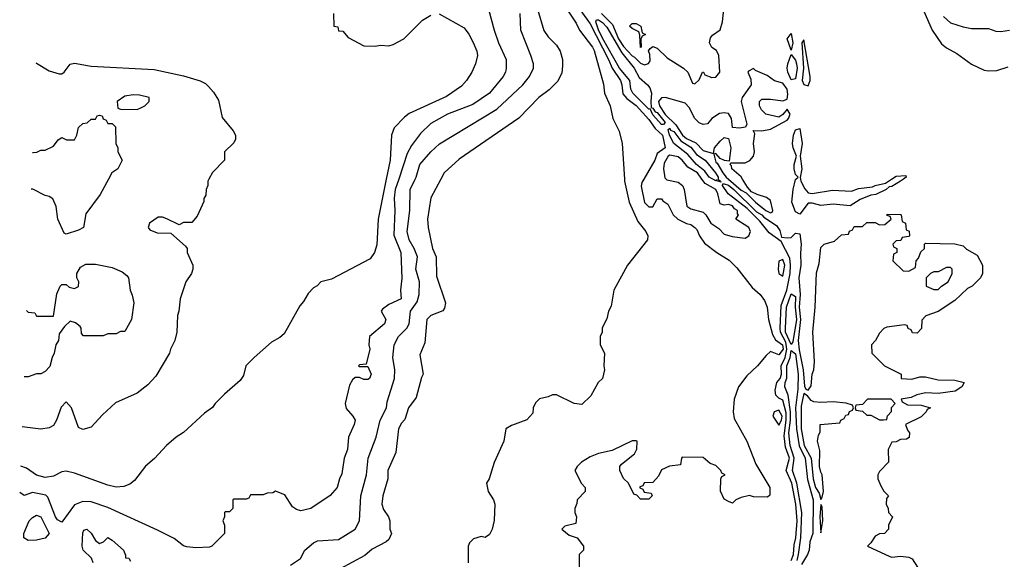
# Model space of a CAD drawing. Header units: inches. Extents: x 2348352 to 2479776, y 460422 to 613655.
# Tile 243 of 256: x 2350489 to 2355186, y 578187 to 580761. Entities that reach past the tile are written whole.
import ezdxf

# ---------------------------------------------------------------- set-up
doc = ezdxf.new("R2010")
doc.units = ezdxf.units.IN
doc.header["$MEASUREMENT"] = 0
doc.layers.add('C3557', color=7, linetype='Continuous')
doc.layers.add('C3558', color=7, linetype='Continuous')

msp = doc.modelspace()

# ---------------------------------------------------------------- linework, layer by layer
at = {"layer": 'C3557', "color": 4}
for points, elevation in [([(2352297, 580000), (2352280.5, 579950), (2352274.7, 579910), (2352278.9, 579850), (2352273.4, 579733.4), (2352306.6, 579650), (2352311.7, 579528.3), (2352306, 579470), (2352309.2, 579430), (2352250, 579402), (2352220.5, 579379.5), (2352212.7, 579370), (2352236, 579330), (2352229.4, 579310), (2352158, 579250), (2352155.3, 579210), (2352159, 579190), (2352142, 579118), (2352110, 579114), (2352106, 579110), (2352110, 579106), (2352150, 579106), (2352166, 579070), (2352158, 579050), (2352150, 579044.7), (2352130, 579044.7), (2352110, 579054), (2352090, 579054), (2352076.4, 579043.6), (2352062.7, 579017.3), (2352041.2, 578930), (2352046.8, 578906.8), (2352079, 578870), (2352089, 578850), (2352085.2, 578830), (2352057.2, 578770), (2352052.3, 578710), (2352037.2, 578670), (2352025.6, 578594.4), (2352014, 578570), (2352004, 578530), (2351970, 578491.3), (2351878, 578430), (2351830, 578418), (2351810, 578424.7), (2351790, 578438), (2351754.4, 578494.4), (2351710, 578512), (2351696.4, 578503.6), (2351670, 578502), (2351650, 578494), (2351590, 578494), (2351582, 578478), (2351570, 578474), (2351510, 578474), (2351506, 578470), (2351506, 578430), (2351490, 578414), (2351470, 578414), (2351466, 578410), (2351466, 578390), (2351458, 578370), (2351466, 578350), (2351466, 578310), (2351406, 578250), (2351394.6, 578245.4), (2351330, 578241), (2351287.1, 578247.1), (2351270, 578251.3), (2351226, 578286), (2351146.4, 578326.4), (2350910, 578433.4), (2350830, 578460.7), (2350790, 578462.8), (2350750, 578446.8), (2350690, 578364.7), (2350670, 578376), (2350660.7, 578390), (2350622.8, 578482.8), (2350613.4, 578493.4), (2350550, 578506), (2350510, 578492), (2350489.1, 578506.2)], 92), ([(2352237.2, 580000), (2352198.4, 579810), (2352193.2, 579686.8), (2352182, 579650), (2352160.4, 579619.6), (2351976.4, 579523.6), (2351926, 579510), (2351908.4, 579491.6), (2351890, 579482), (2351864.7, 579455.3), (2351843.1, 579416.9), (2351824.7, 579395.3), (2351750, 579262), (2351730, 579244.7), (2351690, 579222), (2351608, 579150), (2351568, 579110), (2351556.4, 579063.6), (2351540.4, 579039.6), (2351465.6, 578974.4), (2351422, 578930), (2351409.1, 578910.9), (2351370, 578884.7), (2351270, 578791), (2351235.3, 578770), (2351189.5, 578730.5), (2351132.1, 578667.9), (2351089.5, 578630.5), (2351037.5, 578562.5), (2351014.8, 578545.2), (2350986.3, 578533.7), (2350950, 578530.6), (2350910, 578540.5), (2350750, 578597.3), (2350710, 578606.8), (2350690, 578604), (2350650, 578583.1), (2350610, 578577.6), (2350570, 578588.2), (2350521.2, 578621.2), (2350493.8, 578630.7)], 96), ([(2351391.6, 580000), (2351386, 579990), (2351386, 579970), (2351378, 579950), (2351376.4, 579923.6), (2351367.3, 579907.3), (2351367.3, 579892.7), (2351336.4, 579823.6), (2351310, 579794), (2351270, 579794), (2351250, 579782), (2351191.6, 579811.6), (2351170, 579818), (2351150, 579818), (2351108, 579790), (2351102, 579770), (2351110, 579758), (2351144.7, 579744.7), (2351210, 579742), (2351280.4, 579680.4), (2351288, 579670), (2351288, 579650), (2351315.3, 579590), (2351315.3, 579570), (2351308, 579550), (2351282, 579510), (2351255.3, 579430), (2351248.7, 579370), (2351242, 579350), (2351239, 579270), (2351229.1, 579230.9), (2351209, 579190), (2351204, 579170), (2351138.9, 579061.1), (2351100.1, 579019.9), (2351050, 578978.8), (2350946.8, 578933.2), (2350884.1, 578875.9), (2350830, 578818), (2350790, 578806), (2350770, 578816), (2350735.5, 578910), (2350710, 578937.3), (2350686.9, 578913.1), (2350664.2, 578850), (2350650, 578824.9), (2350630, 578813.4), (2350590, 578808), (2350501, 578818.5)], 104), ([(2350912.2, 580000), (2350873.6, 579926.4), (2350804.7, 579835.3), (2350794, 579770), (2350770, 579756), (2350710, 579738), (2350702, 579742), (2350671, 579810), (2350662.8, 579870), (2350646.4, 579906.4), (2350630, 579918), (2350610, 579922), (2350551.6, 579951.6), (2350544.1, 579952)], 108), ([(2351780.7, 578159.3), (2351829.4, 578190.6), (2351850, 578231), (2351890, 578266), (2351910, 578274.8), (2352010, 578282), (2352090, 578331), (2352109.5, 578370.5), (2352117, 578490), (2352143.6, 578590), (2352151.4, 578668.6), (2352189.5, 578770), (2352209.4, 578850), (2352239.3, 578910), (2352242.5, 578937.5), (2352277, 579050), (2352278.4, 579090), (2352269.6, 579150), (2352275.1, 579210), (2352296, 579250), (2352335.1, 579290), (2352347, 579310), (2352353.2, 579370), (2352385.6, 579414.4), (2352395.1, 579450), (2352396.9, 579510), (2352378.4, 579570), (2352387, 579630), (2352371.6, 579670), (2352347.6, 579710), (2352337, 579750), (2352349.6, 579850), (2352352, 579950), (2352376, 580000)], 88), ([(2352497.8, 580000), (2352449.6, 579910.4), (2352434.5, 579810), (2352437, 579770), (2352458, 579670), (2352475.1, 579630), (2352477.5, 579537.5), (2352520.9, 579410), (2352515.9, 579384.1), (2352507.2, 579372.8), (2352450, 579350.4), (2352432, 579330), (2352421.2, 579218.8), (2352398, 579162), (2352414, 579070), (2352406, 579054), (2352380.8, 578959.2), (2352344.5, 578910), (2352326.6, 578853.4), (2352310, 578836), (2352296, 578810), (2352283.2, 578696.8), (2352245.2, 578610), (2352245.2, 578570), (2352220.9, 578490), (2352216.2, 578450), (2352223.9, 578423.9), (2352249, 578390), (2352255.3, 578370), (2352254, 578330), (2352262, 578310), (2352250, 578282), (2352238, 578270), (2352170, 578236), (2352135.6, 578204.4), (2352018.4, 578141.6)], 84), ([(2353373.4, 580000), (2353374, 579990), (2353395.8, 579890), (2353437.7, 579797.7), (2353476, 579750), (2353485.2, 579730), (2353484, 579710), (2353389.2, 579590), (2353324, 579470), (2353310, 579394), (2353298, 579370), (2353290, 579334), (2353268.4, 579291.6), (2353268, 579270), (2353258, 579250), (2353258, 579210), (2353278, 579170), (2353275.3, 579110), (2353279, 579090), (2353268.7, 579050), (2353248.7, 579030), (2353213.6, 578966.4), (2353170, 578926), (2353134, 578930), (2353050, 578972), (2353030, 578972), (2353010, 578962), (2352968.4, 578951.6), (2352950, 578934), (2352938, 578910), (2352936.4, 578883.6), (2352908.4, 578851.6), (2352834.6, 578825.4), (2352808, 578810), (2352798, 578750), (2352752.1, 578647.9), (2352728.9, 578571.1), (2352715.3, 578550), (2352724, 578510), (2352749.2, 578470), (2352755.1, 578450), (2352752, 578372), (2352742.7, 578330), (2352730, 578304.7), (2352710, 578291.3), (2352690, 578296), (2352654.6, 578285.4), (2352634.6, 578265.4), (2352628.7, 578250), (2352628, 578170)], 76), ([(2353466.2, 580000), (2353456.5, 579983.5), (2353453.6, 579966.4), (2353470, 579888.7), (2353490, 579868.7), (2353510, 579868.7), (2353530, 579906), (2353550, 579906), (2353556.4, 579896.4), (2353580.4, 579880.4), (2353606, 579830), (2353628, 579810), (2353670, 579789), (2353690, 579784), (2353710, 579769), (2353719.5, 579759.5), (2353732.7, 579730), (2353755.5, 579695.5), (2353814, 579650), (2353873.4, 579613.4), (2353910, 579577.2), (2353982.7, 579482.7), (2354021.2, 579450), (2354042, 579422), (2354054, 579390), (2354060.9, 579330), (2354079.5, 579259.5), (2354094, 579234), (2354127.3, 579210), (2354130.8, 579190), (2354110, 579161.6), (2354070, 579178.8), (2354050, 579159.1), (2354009.4, 579110), (2353958, 579062), (2353917.2, 579010), (2353897.2, 578950), (2353893.2, 578890), (2353898, 578858), (2353957.2, 578750), (2354000.2, 578640.2), (2354068, 578530), (2354067.3, 578492.7), (2354056.4, 578483.6), (2353990, 578484.7), (2353970, 578491.3), (2353930, 578482), (2353906, 578470), (2353890, 578454), (2353870, 578462), (2353850, 578474), (2353832.7, 578512.7), (2353834, 578570), (2353838, 578582), (2353854, 578590), (2353838, 578598), (2353834, 578610), (2353810, 578634), (2353783.6, 578643.6), (2353750, 578672), (2353650, 578674), (2353646, 578670), (2353642, 578638), (2353588.4, 578631.6), (2353550, 578614), (2353536.4, 578583.6), (2353510, 578554), (2353468.4, 578551.6), (2353462, 578538), (2353447.3, 578532.7), (2353447.3, 578527.3), (2353462, 578522), (2353467.3, 578507.3), (2353502, 578502), (2353506, 578490), (2353490, 578474), (2353450, 578474), (2353432.7, 578492.7), (2353418, 578498), (2353394, 578550), (2353370, 578572), (2353351.3, 578610), (2353352, 578630), (2353359.6, 578640.4), (2353422, 578690), (2353432.7, 578712.7), (2353434, 578750), (2353430, 578752), (2353410, 578752), (2353314.6, 578705.4), (2353250, 578691), (2353210, 578676), (2353169.1, 578650.9), (2353148, 578630), (2353138, 578610), (2353168.4, 578548.4), (2353186, 578530), (2353186, 578510), (2353148, 578470), (2353147.3, 578452.7), (2353138, 578430), (2353138, 578410), (2353146, 578390), (2353142, 578358), (2353090, 578344.7), (2353075.3, 578330), (2353110, 578302), (2353149, 578289), (2353178, 578250), (2353178, 578230), (2353158, 578210), (2353158, 578150)], 72), ([(2353573.1, 580000), (2353576.9, 579996.9), (2353630, 579986), (2353651, 579970), (2353658.8, 579950), (2353671, 579871), (2353690, 579858), (2353750, 579842.8), (2353762.8, 579830), (2353786, 579790), (2353824, 579764), (2353850, 579738), (2353887.1, 579727.1), (2353950, 579718), (2353968, 579730), (2353975.3, 579750), (2353968, 579770), (2353906, 579810), (2353918, 579830), (2353912.9, 579832.9), (2353913.3, 579850), (2353898.9, 579858.9), (2353890, 579872.4), (2353870, 579879.3), (2353850, 579875.3), (2353830, 579882), (2353819.6, 579930), (2353809.5, 579950), (2353758.7, 579978.7), (2353743.4, 580000)], 72), ([(2353821.2, 580000), (2353832.7, 579990), (2353833.7, 579986.3), (2353830, 579987), (2353818, 579990), (2353816.4, 579996.4), (2353810, 579991.6), (2353795.3, 580000)], 68), ([(2354170, 578180.9), (2354179.9, 578210), (2354183.3, 578256.7), (2354191.1, 578290), (2354197.5, 578370), (2354191.6, 578450), (2354172.3, 578550), (2354145.7, 578610), (2354160.8, 578670), (2354141.4, 578721.4), (2354136.2, 578776.2), (2354145.6, 578850), (2354144.9, 578884.9), (2354130, 578946), (2354110, 578956), (2354096, 578970), (2354093, 578993), (2354100.4, 579030), (2354116.4, 579050), (2354122.8, 579070), (2354121.2, 579110), (2354141.1, 579150), (2354149, 579190), (2354143, 579223), (2354117.6, 579270), (2354116.7, 579290), (2354122.3, 579397.7), (2354149, 579470), (2354164.2, 579550), (2354166.6, 579590), (2354162.9, 579622.9), (2354122, 579702), (2354064, 579744), (2354019, 579799.1), (2353960.1, 579860.1), (2353869.4, 579929.4), (2353841.3, 579970), (2353842.8, 579977.2), (2353850, 579978), (2353870, 579970.8), (2353895.5, 579950), (2354003.9, 579843.9), (2354030, 579830.2), (2354039.1, 579819.1), (2354098.7, 579778.7), (2354115.3, 579755.3), (2354123.9, 579723.9), (2354150, 579719.8), (2354170, 579722.3), (2354190, 579741.7), (2354210, 579738.8), (2354217.6, 579690), (2354213.2, 579646.8), (2354215.9, 579590), (2354205.5, 579530), (2354211.9, 579450), (2354206.9, 579390), (2354214.3, 579330), (2354203, 579230), (2354206.7, 579186.7), (2354226.6, 579090), (2354232.3, 579012.3), (2354239.1, 578999.1), (2354250, 578993), (2354265.1, 579014.9), (2354269.7, 579070), (2354277.2, 579090), (2354281.2, 579130), (2354272, 579270), (2354283.5, 579390), (2354290, 579554), (2354302, 579598), (2354310, 579674), (2354326, 579690), (2354376.4, 579703.6), (2354410, 579734), (2354442, 579738), (2354447.3, 579752.7), (2354462, 579758), (2354470, 579774), (2354510, 579774), (2354530, 579794), (2354570, 579794), (2354590, 579782), (2354616.4, 579783.6), (2354646, 579810), (2354642, 579822), (2354627.3, 579827.3), (2354627.3, 579832.7), (2354690, 579831.3), (2354694, 579830), (2354698, 579798), (2354714, 579790), (2354718, 579758), (2354731.6, 579751.6), (2354734, 579730), (2354730, 579726), (2354698, 579722), (2354692.7, 579707.3), (2354670, 579706), (2354654, 579690), (2354658, 579678), (2354674, 579670), (2354674, 579650), (2354658, 579642), (2354654, 579610), (2354703.6, 579563.6), (2354730, 579562), (2354762, 579578), (2354766, 579610), (2354776.4, 579623.6), (2354787.3, 579652.7), (2354806, 579670), (2354806, 579690), (2354810, 579694), (2354950, 579691.3), (2354990, 579682), (2355006.4, 579666.4), (2355056.9, 579636.9), (2355082, 579590), (2355082, 579550), (2355072, 579530), (2355032, 579490), (2355010, 579478), (2354950, 579422), (2354870, 579368.7), (2354811.6, 579348.4), (2354792.7, 579327.3), (2354791.6, 579288.4), (2354770, 579266), (2354747.3, 579267.3), (2354742, 579282), (2354727.3, 579287.3), (2354722, 579302), (2354710, 579306), (2354625.4, 579294.6), (2354611.6, 579288.4), (2354590, 579266), (2354572, 579230), (2354552, 579210), (2354554, 579170), (2354614, 579110), (2354694, 579070), (2354694, 579050), (2354745.4, 579045.4), (2354783.1, 579056.9), (2354810, 579058), (2354870, 579043), (2354950, 579042), (2354994, 579030), (2354982.8, 579010), (2354951.6, 578988.4), (2354870, 578977), (2354810, 578980.9), (2354768.2, 578971.8), (2354741.4, 578958.6), (2354694, 578950), (2354698, 578938), (2354723.6, 578923.6), (2354790, 578922), (2354834, 578910), (2354818, 578902), (2354814, 578890), (2354790, 578866), (2354714, 578830), (2354723.6, 578803.6), (2354734, 578790), (2354732.7, 578767.3), (2354719.6, 578760.4), (2354690, 578758), (2354670, 578748), (2354650, 578746), (2354632, 578710), (2354634, 578650), (2354590, 578606), (2354582, 578590), (2354582, 578570), (2354596.9, 578536.9), (2354611.6, 578511.6), (2354634, 578490), (2354623.6, 578476.4), (2354622, 578450), (2354632, 578430), (2354634, 578410), (2354652, 578390), (2354634, 578350), (2354634, 578330), (2354614, 578310), (2354590, 578308), (2354570, 578298), (2354550, 578266), (2354534, 578250), (2354639.8, 578199.8), (2354650, 578197.3), (2354690, 578202.4), (2354730, 578197.1), (2354746, 578190), (2354771.3, 578150)], 68), ([(2353870.9, 580000), (2353930, 579947.4), (2353955.1, 579935.1), (2353999.5, 579890), (2354047.8, 579850), (2354070, 579839.3), (2354078, 579842), (2354082, 579850), (2354070, 579899), (2354052.3, 579912.3), (2354006.3, 579926.3), (2353979.7, 579939.7), (2353961.1, 579961.1), (2353937.7, 580000)], 72), ([(2354704.7, 580000), (2354691.3, 579990), (2354650, 579965.2), (2354636.9, 579963.1), (2354622, 579950), (2354573.7, 579926.3), (2354550, 579924), (2354497.6, 579902.4), (2354450, 579872.3), (2354370, 579880.7), (2354310, 579874), (2354270, 579886.2), (2354250, 579884.8), (2354210, 579832.7), (2354190, 579844.5), (2354172.9, 579890), (2354179.3, 579950), (2354190, 579998), (2354192, 580000)], 68), ([(2354213.6, 580000), (2354215.8, 579990), (2354233.9, 579953.9), (2354250, 579934.4), (2354270, 579931.1), (2354366.9, 579946.9), (2354456.9, 579943.1), (2354490, 579954.9), (2354557, 579963), (2354569.6, 579970.4), (2354619.3, 579980.7), (2354648.4, 580000)], 68), ([(2350522.1, 579373.9), (2350530, 579366), (2350562, 579362), (2350570, 579346), (2350650, 579346), (2350666.4, 579453.6), (2350682, 579490), (2350690, 579498), (2350710, 579498), (2350724.7, 579484.7), (2350750, 579478), (2350770, 579488), (2350772, 579510), (2350762, 579530), (2350762, 579550), (2350779.6, 579580.4), (2350805.4, 579594.6), (2350850, 579595.3), (2350930, 579579), (2350978, 579558), (2351000.4, 579540.4), (2351008, 579530), (2351015.3, 579470), (2351026, 579446), (2351033.2, 579410), (2351022, 579330), (2350990, 579274), (2350970, 579274), (2350950, 579262), (2350910, 579262), (2350887.3, 579252.7), (2350792.7, 579252.7), (2350783.6, 579263.6), (2350782, 579290), (2350776.9, 579296.9), (2350755.3, 579315.3), (2350730, 579322), (2350703.1, 579296.9), (2350678, 579262), (2350674, 579230), (2350662, 579210), (2350654, 579170), (2350644, 579150), (2350632.9, 579107.1), (2350610, 579082), (2350590, 579072), (2350570, 579071.3), (2350530, 579058), (2350510, 579056.5)], 108), ([(2354198.3, 578181.7), (2354204.6, 578210), (2354216.1, 578290), (2354219.6, 578410), (2354196.4, 578550), (2354175.2, 578610), (2354183.9, 578670), (2354163.8, 578730), (2354157.3, 578790), (2354165.7, 578850), (2354165.9, 578890), (2354155.5, 578970), (2354138.5, 579010), (2354140.2, 579030), (2354148.7, 579051.3), (2354148.1, 579110), (2354164.1, 579150), (2354170, 579182.8), (2354190, 579166.8), (2354202.5, 579070), (2354201.8, 578998.2), (2354190.1, 578910), (2354195.1, 578810), (2354208, 578728), (2354235.4, 578670), (2354247.6, 578567.6), (2354274.4, 578470), (2354272.5, 578310), (2354257.5, 578270), (2354254.3, 578230), (2354247.8, 578210), (2354218.4, 578161.6)], 64), ([(2350839.5, 578170), (2350832.1, 578192.1), (2350792, 578230), (2350787.6, 578250), (2350790, 578314), (2350794.6, 578325.4), (2350810, 578331), (2350830, 578311.3), (2350850, 578276), (2350870, 578262), (2350888.9, 578271.1), (2350910, 578290.8), (2350930, 578278), (2350984.7, 578230), (2350994, 578206), (2350994, 578194), (2351010, 578192), (2351018, 578178)], 88)]:
    msp.add_lwpolyline(points, dxfattribs=dict(at, elevation=elevation))
for points, elevation in [([(2354130, 579616.2), (2354110.7, 579609.3), (2354107.6, 579570), (2354111, 579550), (2354130, 579537.3), (2354139.2, 579590)], 72), ([(2354930, 579578), (2354910, 579578), (2354870, 579558), (2354850, 579558), (2354834, 579550), (2354814, 579530), (2354814, 579490), (2354850, 579474), (2354870, 579474), (2354886, 579490), (2354918, 579510), (2354938, 579550), (2354938, 579570)], 68), ([(2354170, 579212), (2354142.2, 579270), (2354141.7, 579290), (2354146.8, 579390), (2354170, 579452.7), (2354190, 579441), (2354187.9, 579390), (2354194.3, 579330), (2354176.4, 579223.6)], 64), ([(2354230, 578977.2), (2354217.4, 578917.4), (2354217.6, 578810), (2354231.1, 578730), (2354264.5, 578670), (2354274.9, 578570), (2354285.4, 578530), (2354303.1, 578503.1), (2354310, 578472), (2354317.2, 578482.8), (2354323.7, 578510), (2354317.2, 578590), (2354310, 578602), (2354305.1, 578630), (2354306, 578706), (2354295.3, 578750), (2354300.4, 578779.6), (2354307.3, 578792.7), (2354308, 578830), (2354402, 578838), (2354406, 578850), (2354422, 578858), (2354430, 578874), (2354442, 578878), (2354447.3, 578892.7), (2354462, 578898), (2354466, 578910), (2354462, 578922), (2354432.3, 578932.3), (2354370, 578938), (2354310, 578934.7), (2354278, 578938), (2354264.1, 578944.1), (2354247, 578967)], 68), ([(2354646, 578950), (2354534, 578950), (2354510, 578926), (2354478, 578922), (2354474, 578910), (2354478, 578898), (2354510, 578894), (2354530, 578874), (2354550, 578874), (2354590, 578852), (2354610, 578852), (2354626, 578854), (2354628.4, 578871.6), (2354647.3, 578892.7), (2354648.4, 578911.6), (2354666, 578930)], 68), ([(2354110, 578897.7), (2354087.7, 578890), (2354082.4, 578870), (2354110, 578826), (2354123.5, 578850), (2354126.9, 578870)], 72), ([(2354310, 578448), (2354305.5, 578390), (2354310, 578314), (2354320.9, 578370), (2354316.5, 578436.5)], 68), ([(2350530, 578277.2), (2350509, 578290), (2350509.3, 578310.7), (2350534, 578370), (2350550, 578386), (2350570, 578397.3), (2350590.2, 578390.2), (2350630.4, 578310), (2350610, 578287.6), (2350570, 578278.4)], 88)]:
    msp.add_lwpolyline(points, close=True, dxfattribs=dict(at, elevation=elevation))
at = {"layer": 'C3558', "color": 4}
for points, elevation in [([(2353056.3, 580956.3), (2353210, 580740.4), (2353298.4, 580570), (2353314.8, 580530), (2353355.3, 580470), (2353362, 580450), (2353366.4, 580406.4), (2353384.9, 580384.9), (2353430, 580352.1), (2353490, 580284.2), (2353521.2, 580241.2), (2353555.5, 580210), (2353568.7, 580150), (2353530, 580122), (2353519, 580090), (2353466.2, 580000)], 72), ([(2351986, 580790), (2351988, 580730), (2352006, 580726), (2352010, 580708), (2352030, 580706), (2352056.4, 580676.4), (2352130, 580635.3), (2352185.4, 580634.6), (2352210, 580639), (2352250, 580635.3), (2352270, 580642), (2352322, 580670), (2352410, 580758), (2352450, 580782)], 96), ([(2352490, 580788), (2352610, 580722), (2352632.1, 580692.1), (2352651.9, 580651.9), (2352669.3, 580610), (2352672.3, 580590), (2352662.7, 580550), (2352645.2, 580510), (2352621.2, 580470), (2352597.2, 580442.8), (2352525.4, 580394.6), (2352346.8, 580313.2), (2352324.1, 580295.9), (2352275.1, 580244.9), (2352262.7, 580210), (2352255.6, 580090), (2352237.2, 580000)], 96), ([(2352725.2, 580810), (2352752.7, 580710), (2352772.7, 580650), (2352809, 580570), (2352809.2, 580530), (2352806, 580510), (2352796, 580490), (2352730, 580410.7), (2352650, 580356.3), (2352529.7, 580310.3), (2352450, 580264.9), (2352401.7, 580218.3), (2352358.7, 580161.3), (2352337.4, 580122.6), (2352297, 580000)], 92), ([(2352376, 580000), (2352380.9, 580010), (2352398, 580070), (2352450, 580130.7), (2352491.8, 580168.2), (2352765.9, 580334.1), (2352889.7, 580450.3), (2352920.9, 580490), (2352939.3, 580530), (2352939.3, 580550), (2352927, 580590), (2352879.6, 580710), (2352876.9, 580790)], 88), ([(2352959.6, 580810), (2352989.7, 580709.7), (2353010, 580679.3), (2353050, 580639.3), (2353067, 580610), (2353078.4, 580570), (2353078.9, 580541.1), (2353074.8, 580505.2), (2353054.2, 580465.8), (2353014.2, 580425.8), (2352965.2, 580390), (2352869.5, 580290.5), (2352584.8, 580095.2), (2352514, 580030), (2352497.8, 580000)], 84), ([(2353099.5, 580810), (2353143.6, 580743.6), (2353159.5, 580710), (2353222, 580630), (2353230, 580614), (2353273.8, 580453.8), (2353279.3, 580410), (2353305.2, 580350), (2353318, 580290), (2353348.2, 580228.2), (2353363.1, 580170), (2353373.4, 580000)], 76), ([(2353263.7, 580790), (2353316.9, 580736.9), (2353346.3, 580670), (2353370, 580632.7), (2353410, 580587.7), (2353422.3, 580582.3), (2353450, 580554), (2353470, 580544.7), (2353488.7, 580551.3), (2353496.4, 580563.6), (2353494.6, 580594.6), (2353488, 580612), (2353496.4, 580623.6), (2353510, 580632), (2353530, 580624.7), (2353578, 580578), (2353656, 580530), (2353676, 580510), (2353698, 580458), (2353710, 580454), (2353730, 580474), (2353746, 580510), (2353750.7, 580510.7), (2353758, 580498), (2353790, 580484.7), (2353810, 580486), (2353829, 580510), (2353824, 580590), (2353813.6, 580613.6), (2353790, 580628.7), (2353779, 580650), (2353785.2, 580674.8), (2353793.6, 580686.4), (2353830, 580712), (2353841.2, 580750), (2353848.7, 580810)], 72), ([(2354802, 580802), (2354842.3, 580710), (2354886, 580646), (2354910, 580625.7), (2354959, 580599), (2355030, 580548.5), (2355090, 580520.5), (2355110, 580516.3), (2355150, 580518.8), (2355204.8, 580535.2)], 72), ([(2354895.5, 580775.5), (2354930, 580746), (2354990, 580726), (2355030, 580718), (2355110, 580718), (2355145.4, 580705.4), (2355170, 580704.7), (2355210, 580711.3)], 76), ([(2350567, 580554.7), (2350570, 580554), (2350630, 580517.2), (2350676.9, 580503.1), (2350690, 580502), (2350702, 580510), (2350730, 580548), (2350750, 580554), (2350830, 580539.3), (2351130, 580522.9), (2351270, 580493.2), (2351350, 580469), (2351375.5, 580455.5), (2351390, 580442), (2351414.2, 580414.2), (2351437.5, 580377.5), (2351454.6, 580294.6), (2351508, 580230), (2351518, 580210), (2351518, 580190), (2351510, 580174), (2351466, 580130), (2351466, 580090), (2351408.9, 580031.1), (2351391.6, 580000)], 104), ([(2353937.7, 580000), (2353931.1, 580011.1), (2353886, 580050), (2353884, 580064), (2353878, 580070), (2353882, 580078), (2353950, 580077.3), (2353971.5, 580088.5), (2353989.2, 580110), (2353995.1, 580130), (2353989.4, 580170.6), (2353996.4, 580216.4), (2353988, 580232), (2354030, 580231), (2354070, 580238.8), (2354150, 580280.7), (2354157, 580290), (2354165.2, 580310), (2354150, 580334), (2354130, 580308), (2354110, 580295.3), (2354048, 580310), (2354028, 580330), (2354018, 580350), (2354018, 580370), (2354030, 580382), (2354070, 580382), (2354130, 580373.4), (2354150, 580381), (2354153.9, 580406.1), (2354150, 580429), (2354130, 580457.6), (2354090, 580469), (2354054.5, 580494.5), (2353999, 580519), (2353990, 580528), (2353965.4, 580514.6), (2353962, 580510), (2353976.9, 580476.9), (2353978, 580450), (2353934.8, 580390), (2353930.8, 580370), (2353958, 580262), (2353951.6, 580248.4), (2353923.1, 580243.1), (2353890, 580246), (2353885.2, 580290), (2353870, 580312.7), (2353850, 580317), (2353827.1, 580312.9), (2353790.8, 580290), (2353770, 580264), (2353750, 580261.2), (2353730, 580269.3), (2353710, 580289.2), (2353682, 580342), (2353662.9, 580362.9), (2353570, 580389.5), (2353550, 580387.3), (2353537, 580370), (2353541.2, 580350), (2353568.5, 580308.5), (2353618.7, 580258.7), (2353650.2, 580210), (2353670, 580194.6), (2353713.7, 580173.7), (2353750, 580136.4), (2353798, 580122), (2353804, 580150), (2353830, 580181), (2353850, 580198), (2353870, 580194), (2353880.7, 580150), (2353874, 580086), (2353851.3, 580088.7), (2353830, 580099), (2353810, 580122), (2353801, 580119), (2353810, 580080.7), (2353816.7, 580076.7), (2353843.2, 580030), (2353859.7, 580010), (2353870.9, 580000)], 72), ([(2350550.7, 580126.6), (2350552.7, 580127.3), (2350571.6, 580128.4), (2350590, 580138), (2350610, 580138), (2350650, 580158), (2350672, 580188), (2350690, 580198), (2350712.7, 580187.3), (2350750, 580188), (2350762, 580210), (2350770, 580246), (2350790, 580266), (2350811.6, 580268.4), (2350830, 580286), (2350850, 580286), (2350858, 580302), (2350870, 580306), (2350882, 580302), (2350887.3, 580287.3), (2350902, 580282), (2350910, 580266), (2350930, 580266), (2350946, 580250), (2350948, 580170), (2350958, 580150), (2350958, 580130), (2350978, 580090), (2350958, 580050), (2350928, 580030), (2350912.2, 580000)], 108), ([(2353795.3, 580000), (2353777.7, 580010), (2353757.4, 580037.4), (2353717.2, 580070), (2353677, 580117), (2353610, 580169.8), (2353589.1, 580210), (2353582.7, 580237.3), (2353590, 580244), (2353594.3, 580234.3), (2353610, 580227.2), (2353643.5, 580183.5), (2353690, 580152.9), (2353717.2, 580117.2), (2353759.1, 580090), (2353809, 580030), (2353820.8, 580010), (2353820.5, 580000.5), (2353821.2, 580000)], 68), ([(2354192, 580000), (2354202, 580010), (2354190, 580022), (2354183.5, 580050), (2354183.1, 580070), (2354195.3, 580110), (2354178.3, 580150), (2354175.1, 580170), (2354179.7, 580210), (2354190, 580234.8), (2354210, 580242), (2354221.2, 580170), (2354212.8, 580110), (2354219.7, 580050), (2354211.8, 580008.2), (2354213.6, 580000)], 68), ([(2353743.4, 580000), (2353722, 580030), (2353676.8, 580056.8), (2353650, 580091.2), (2353630, 580107), (2353590, 580114), (2353582, 580110), (2353563.5, 580076.5), (2353560.7, 580050), (2353566, 580006), (2353573.1, 580000)], 72), ([(2354648.4, 580000), (2354670, 580014.4), (2354716.9, 580016.9), (2354718, 580010), (2354704.7, 580000)], 68)]:
    msp.add_lwpolyline(points, dxfattribs=dict(at, elevation=elevation))
for points, elevation in [([(2353559.9, 580260.1), (2353550, 580260.4), (2353510, 580307.1), (2353496, 580336), (2353490, 580334), (2353414.5, 580410), (2353405.1, 580430), (2353399.2, 580470), (2353349.9, 580529.9), (2353270, 580672.4), (2353250, 580711.8), (2353238, 580750), (2353240.4, 580759.6), (2353250, 580760.3), (2353270, 580746.7), (2353290, 580724.7), (2353362, 580602), (2353421, 580530), (2353444.2, 580484.2), (2353484.6, 580450), (2353495.4, 580435.4), (2353502.8, 580410), (2353499.3, 580370), (2353502, 580342), (2353510, 580339.3), (2353520.7, 580320.7), (2353530, 580317.7), (2353568.2, 580270)], 68), ([(2353450, 580628), (2353447.3, 580687.3), (2353442, 580702), (2353410, 580718), (2353398, 580730), (2353410, 580742), (2353430, 580742), (2353452, 580730), (2353458, 580698), (2353474, 580690), (2353458, 580682), (2353452.7, 580667.3), (2353454, 580630)], 72), ([(2354170, 580615.3), (2354149.8, 580670), (2354170, 580694), (2354176.9, 580650)], 68), ([(2354230, 580664), (2354220.7, 580650), (2354227.8, 580530), (2354221, 580470), (2354230, 580452), (2354250, 580445.5), (2354260.4, 580470), (2354260.3, 580490)], 72), ([(2354170, 580474.5), (2354154, 580510), (2354150.8, 580530), (2354154, 580550), (2354170, 580594), (2354190, 580567.7), (2354194.6, 580550), (2354197.7, 580530), (2354190, 580479)], 68), ([(2351030, 580402), (2350990, 580395.3), (2350954, 580370), (2350958, 580338), (2350970, 580334), (2351050, 580332), (2351070, 580342), (2351086, 580350), (2351106, 580370), (2351106, 580390), (2351060.4, 580400.4)], 108)]:
    msp.add_lwpolyline(points, close=True, dxfattribs=dict(at, elevation=elevation))

doc.saveas('drawing.dxf')
